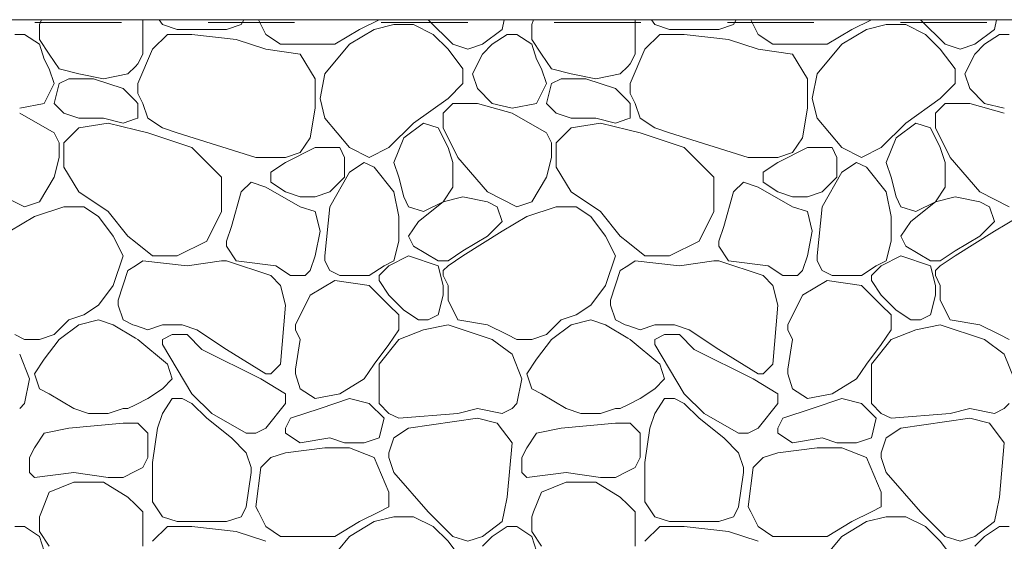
# Model space of a CAD drawing. Header units: millimetres. Extents: x -2373 to 36476, y -53000 to 10500.
# Tile 12 of 35: x 11418 to 12272, y -452 to 0. Entities that reach past the tile are written whole.
import ezdxf

# ---------------------------------------------------------------- set-up
doc = ezdxf.new("R2010")
doc.units = ezdxf.units.MM
doc.header["$MEASUREMENT"] = 0
doc.linetypes.add('_TIRET COURT 1', pattern=[150, 75, -75])
doc.layers.add('Nouveau_2D - Dessin général', color=7, linetype='Continuous')
doc.layers.add('Nouveau_Terrain - original', color=7, linetype='Continuous')

# ---------------------------------------------------------------- blocks, each defined once
blk = doc.blocks.new('*X39')
at = {"layer": 'Nouveau_Terrain - original', "color": 7, "linetype": 'Continuous', "lineweight": 13}
for p, q in [((11437.08, 0), (11435.37, -4.27)), ((11435.37, -4.27), (11435.37, -17.06)), ((11524.96, -29.86), (11524.96, 0)), ((11542.02, -4.27), (11539.18, 0)), ((11554.82, -8.53), (11542.02, -4.27)), ((11610.28, -4.27), (11597.48, -8.53)), ((11612.41, 0), (11610.28, -4.27)), ((11625.21, 0), (11631.61, -12.8)), ((11712.67, -8.53), (11729.73, 0)), ((11742.53, -4.27), (11725.47, -8.53)), ((11759.6, -4.27), (11742.53, -4.27)), ((11776.66, -12.8), (11759.6, -4.27)), ((11772.39, 0), (11793.73, -21.33)), ((11836.39, -8.53), (11838.09, 0)), ((11863.69, 0), (11861.98, -4.27)), ((11861.98, -4.27), (11861.98, -17.06)), ((11951.57, -29.86), (11951.57, 0)), ((11968.64, -4.27), (11965.79, 0)), ((11981.43, -8.53), (11968.64, -4.27)), ((12036.89, -4.27), (12024.1, -8.53)), ((12039.03, 0), (12036.89, -4.27)), ((12051.83, 0), (12058.23, -12.8)), ((12139.28, -8.53), (12156.35, 0)), ((12169.14, -4.27), (12152.08, -8.53)), ((12186.21, -4.27), (12169.14, -4.27)), ((12203.27, -12.8), (12186.21, -4.27)), ((12199.01, 0), (12220.34, -21.33)), ((12263, -8.53), (12264.71, 0)), ((11422.57, -12.8), (11414.04, -12.8)), ((11435.37, -21.33), (11422.57, -12.8)), ((11546.29, -12.8), (11533.49, -25.6)), ((11567.62, -12.8), (11546.29, -12.8)), ((11597.48, -8.53), (11554.82, -8.53)), ((11606.02, -17.06), (11567.62, -12.8)), ((11631.61, -25.6), (11606.02, -17.06)), ((11631.61, -12.8), (11644.41, -21.33)), ((11691.34, -21.33), (11712.67, -8.53)), ((11725.47, -8.53), (11704.14, -21.33)), ((11789.46, -25.6), (11776.66, -12.8)), ((11819.32, -21.33), (11836.39, -8.53)), ((11840.65, -12.8), (11827.85, -21.33)), ((11849.18, -12.8), (11840.65, -12.8)), ((11861.98, -21.33), (11849.18, -12.8)), ((11972.9, -12.8), (11960.1, -25.6)), ((11994.23, -12.8), (11972.9, -12.8)), ((12024.1, -8.53), (11981.44, -8.53)), ((12032.63, -17.06), (11994.24, -12.8)), ((12058.23, -25.6), (12032.63, -17.06)), ((12058.23, -12.8), (12071.02, -21.33)), ((12117.95, -21.33), (12139.28, -8.53)), ((12152.08, -8.53), (12130.75, -21.33)), ((12216.07, -25.6), (12203.27, -12.8)), ((12245.94, -21.33), (12263, -8.53)), ((12267.27, -12.8), (12254.47, -21.33)), ((12275.8, -12.8), (12267.27, -12.8)), ((11435.37, -17.06), (11443.9, -29.86)), ((11439.64, -34.13), (11435.37, -21.33)), ((11644.41, -21.33), (11670.01, -21.33)), ((11670.01, -21.33), (11691.34, -21.33)), ((11704.14, -21.33), (11682.81, -46.93)), ((11793.73, -21.33), (11806.52, -25.6)), ((11806.52, -25.6), (11819.32, -21.33)), ((11827.85, -21.33), (11819.32, -29.86)), ((11861.98, -17.06), (11870.52, -29.86)), ((11866.25, -34.13), (11861.98, -21.33)), ((12071.02, -21.33), (12096.62, -21.33)), ((12096.62, -21.33), (12117.95, -21.33)), ((12130.75, -21.33), (12109.42, -46.93)), ((12220.34, -21.33), (12233.14, -25.6)), ((12233.14, -25.6), (12245.94, -21.33)), ((12254.47, -21.33), (12245.94, -29.86)), ((11443.9, -29.86), (11452.43, -42.66)), ((11533.49, -25.6), (11520.69, -55.46)), ((11520.69, -38.4), (11524.96, -29.86)), ((11631.61, -25.6), (11661.48, -29.86)), ((11661.48, -29.86), (11674.27, -51.19)), ((11802.26, -42.66), (11789.46, -25.6)), ((11819.32, -29.86), (11810.79, -46.93)), ((11870.52, -29.86), (11879.05, -42.66)), ((11960.1, -25.6), (11947.31, -55.46)), ((11947.31, -38.4), (11951.57, -29.86)), ((12058.23, -25.6), (12088.09, -29.86)), ((12088.09, -29.86), (12100.89, -51.19)), ((12228.87, -42.66), (12216.07, -25.6)), ((12245.94, -29.86), (12237.4, -46.93)), ((11443.9, -42.66), (11439.64, -34.13)), ((11452.43, -42.66), (11469.5, -46.93)), ((11512.16, -46.93), (11518.56, -40.53)), ((11518.56, -40.53), (11520.69, -38.4)), ((11870.52, -42.66), (11866.25, -34.13)), ((11879.05, -42.66), (11896.11, -46.93)), ((11938.77, -46.93), (11945.17, -40.53)), ((11945.17, -40.53), (11947.31, -38.4)), ((11448.17, -55.46), (11443.9, -42.66)), ((11469.5, -46.93), (11490.83, -51.19)), ((11482.3, -51.19), (11507.89, -59.73)), ((11490.83, -51.19), (11512.16, -46.93)), ((11682.81, -46.93), (11678.54, -68.26)), ((11802.26, -55.46), (11802.26, -42.66)), ((11810.79, -46.93), (11815.06, -59.73)), ((11874.78, -55.46), (11870.52, -42.66)), ((11896.11, -46.93), (11917.44, -51.19)), ((11908.91, -51.19), (11934.51, -59.73)), ((11917.44, -51.19), (11938.77, -46.93)), ((12109.42, -46.93), (12105.15, -68.26)), ((12228.87, -55.46), (12228.87, -42.66)), ((12237.4, -46.93), (12241.67, -59.73)), ((11439.64, -72.52), (11448.17, -55.46)), ((11448.17, -72.52), (11452.43, -55.46)), ((11452.43, -55.46), (11460.97, -51.19)), ((11460.97, -51.19), (11482.3, -51.19)), ((11520.69, -55.46), (11520.69, -63.99)), ((11674.27, -51.19), (11674.27, -76.79)), ((11789.46, -68.26), (11802.26, -55.46)), ((11866.25, -72.52), (11874.78, -55.46)), ((11874.78, -72.52), (11879.05, -55.46)), ((11879.05, -55.46), (11887.58, -51.19)), ((11887.58, -51.19), (11908.91, -51.19)), ((11947.31, -55.46), (11947.31, -63.99)), ((12100.89, -51.19), (12100.89, -76.79)), ((12216.07, -68.26), (12228.87, -55.46)), ((11507.89, -59.73), (11518.56, -70.39)), ((11520.69, -63.99), (11524.96, -72.52)), ((11759.6, -89.59), (11789.46, -68.26)), ((11815.06, -59.73), (11827.85, -72.52)), ((11934.51, -59.73), (11945.17, -70.39)), ((11947.31, -63.99), (11951.57, -72.52)), ((12186.21, -89.59), (12216.07, -68.26)), ((12241.67, -59.73), (12254.47, -72.52)), ((11418.31, -76.79), (11439.64, -72.52)), ((11456.7, -81.06), (11448.17, -72.52)), ((11518.56, -70.39), (11520.69, -72.52)), ((11520.69, -72.52), (11520.69, -85.32)), ((11524.96, -72.52), (11529.22, -85.32)), ((11678.54, -68.26), (11682.81, -85.32)), ((11785.19, -81.06), (11793.73, -72.52)), ((11793.73, -72.52), (11802.26, -72.52)), ((11802.26, -72.52), (11815.06, -72.52)), ((11844.92, -81.06), (11815.06, -72.52)), ((11827.85, -72.52), (11844.92, -76.79)), ((11844.92, -76.79), (11866.25, -72.52)), ((11883.31, -81.06), (11874.78, -72.52)), ((11945.17, -70.39), (11947.31, -72.52)), ((11947.31, -72.52), (11947.31, -85.32)), ((11951.57, -72.52), (11955.84, -85.32)), ((12105.15, -68.26), (12109.42, -85.32)), ((12211.81, -81.06), (12220.34, -72.52)), ((12220.34, -72.52), (12228.87, -72.52)), ((12228.87, -72.52), (12241.67, -72.52)), ((12271.53, -81.06), (12241.67, -72.52)), ((12254.47, -72.52), (12271.53, -76.79)), ((11448.17, -98.12), (11418.31, -81.06)), ((11469.5, -85.32), (11456.7, -81.06)), ((11507.89, -89.59), (11490.83, -85.32)), ((11674.27, -76.79), (11670.01, -102.39)), ((11785.19, -93.85), (11785.19, -81.06)), ((11874.78, -98.12), (11844.92, -81.06)), ((11896.11, -85.32), (11883.31, -81.06)), ((11934.51, -89.59), (11917.44, -85.32)), ((12100.89, -76.79), (12096.62, -102.39)), ((12211.81, -93.85), (12211.81, -81.06)), ((11490.83, -85.32), (11469.5, -85.32)), ((11495.1, -89.59), (11469.5, -93.85)), ((11518.56, -95.45), (11495.1, -89.59)), ((11518.56, -86.03), (11507.89, -89.59)), ((11520.69, -85.32), (11518.56, -86.03)), ((11529.23, -85.32), (11542.02, -93.85)), ((11542.02, -93.85), (11554.82, -98.12)), ((11682.81, -85.32), (11704.14, -110.92)), ((11738.27, -110.92), (11759.6, -89.59)), ((11768.13, -89.59), (11751.06, -102.39)), ((11780.93, -93.85), (11768.13, -89.59)), ((11917.44, -85.32), (11896.11, -85.32)), ((11921.71, -89.59), (11896.11, -93.85)), ((11945.17, -95.45), (11921.71, -89.59)), ((11945.17, -86.03), (11934.51, -89.59)), ((11947.31, -85.32), (11945.17, -86.03)), ((11955.84, -85.32), (11968.64, -93.85)), ((11968.64, -93.85), (11981.43, -98.12)), ((12109.42, -85.32), (12130.75, -110.92)), ((12164.88, -110.92), (12186.21, -89.59)), ((12194.74, -89.59), (12177.68, -102.39)), ((12207.54, -93.85), (12194.74, -89.59)), ((11452.43, -106.65), (11448.17, -98.12)), ((11469.5, -93.85), (11456.7, -106.65)), ((11529.22, -98.12), (11518.56, -95.45)), ((11567.62, -110.92), (11529.22, -98.12)), ((11554.82, -98.12), (11623.08, -119.45)), ((11789.46, -110.92), (11780.93, -93.85)), ((11785.19, -93.85), (11797.99, -119.45)), ((11879.05, -106.65), (11874.78, -98.12)), ((11896.11, -93.85), (11883.31, -106.65)), ((11955.84, -98.12), (11945.17, -95.45)), ((11994.23, -110.92), (11955.84, -98.12)), ((11981.43, -98.12), (12049.69, -119.45)), ((12216.07, -110.92), (12207.54, -93.85)), ((12211.81, -93.85), (12224.6, -119.45)), ((11452.43, -119.45), (11452.43, -106.65)), ((11456.7, -106.65), (11456.7, -119.45)), ((11670.01, -102.39), (11661.48, -115.19)), ((11751.06, -102.39), (11742.53, -123.72)), ((11879.05, -119.45), (11879.05, -106.65)), ((11883.31, -106.65), (11883.31, -119.45)), ((12096.62, -102.39), (12088.09, -115.19)), ((12177.68, -102.39), (12169.14, -123.72)), ((11580.42, -123.72), (11567.62, -110.92)), ((11674.27, -110.92), (11648.68, -123.72)), ((11661.48, -115.19), (11648.68, -119.45)), ((11695.6, -110.92), (11674.27, -110.92)), ((11699.87, -119.45), (11695.6, -110.92)), ((11704.14, -110.92), (11721.2, -119.45)), ((11721.2, -119.45), (11738.27, -110.92)), ((11793.73, -123.72), (11789.46, -110.92)), ((11797.99, -119.45), (11823.59, -149.31)), ((12007.03, -123.72), (11994.23, -110.92)), ((12100.89, -110.92), (12075.29, -123.72)), ((12088.09, -115.19), (12075.29, -119.45)), ((12122.22, -110.92), (12100.89, -110.92)), ((12126.48, -119.45), (12122.22, -110.92)), ((12130.75, -110.92), (12147.81, -119.45)), ((12147.81, -119.45), (12164.88, -110.92)), ((12220.34, -123.72), (12216.07, -110.92)), ((12224.6, -119.45), (12250.2, -149.31)), ((11448.17, -136.52), (11452.43, -119.45)), ((11456.7, -119.45), (11456.7, -127.98)), ((11593.22, -136.52), (11580.42, -123.72)), ((11623.08, -119.45), (11648.68, -119.45)), ((11648.68, -123.72), (11635.88, -132.25)), ((11699.87, -136.52), (11699.87, -119.45)), ((11704.14, -132.25), (11716.93, -123.72)), ((11716.93, -123.72), (11725.47, -127.98)), ((11725.47, -127.98), (11742.53, -149.31)), ((11742.53, -123.72), (11746.8, -136.52)), ((11793.73, -145.05), (11793.73, -123.72)), ((11874.78, -136.52), (11879.05, -119.45)), ((11883.31, -119.45), (11883.31, -127.98)), ((12019.83, -136.52), (12007.03, -123.72)), ((12049.69, -119.45), (12075.29, -119.45)), ((12075.29, -123.72), (12062.49, -132.25)), ((12126.48, -136.52), (12126.48, -119.45)), ((12130.75, -132.25), (12143.55, -123.72)), ((12143.55, -123.72), (12152.08, -127.98)), ((12152.08, -127.98), (12169.14, -149.31)), ((12169.14, -123.72), (12173.41, -136.52)), ((12220.34, -145.05), (12220.34, -123.72)), ((11456.7, -127.98), (11469.5, -149.31)), ((11635.88, -132.25), (11635.88, -136.52)), ((11687.07, -162.11), (11704.14, -132.25)), ((11883.31, -127.98), (11896.11, -149.31)), ((12062.49, -132.25), (12062.49, -136.52)), ((12113.69, -162.11), (12130.75, -132.25)), ((11435.37, -157.85), (11448.17, -136.52)), ((11448.17, -136.52), (11435.37, -157.85)), ((11593.22, -166.38), (11593.22, -136.52)), ((11618.81, -140.78), (11610.28, -149.31)), ((11631.61, -145.05), (11618.81, -140.78)), ((11635.88, -136.52), (11635.88, -140.78)), ((11635.88, -140.78), (11648.68, -149.31)), ((11687.07, -149.31), (11699.87, -136.52)), ((11746.8, -136.52), (11751.06, -153.58)), ((11861.98, -157.85), (11874.78, -136.52)), ((11874.78, -136.52), (11861.98, -157.85)), ((12019.83, -166.38), (12019.83, -136.52)), ((12045.43, -140.78), (12036.89, -149.31)), ((12058.23, -145.05), (12045.43, -140.78)), ((12062.49, -136.52), (12062.49, -140.78)), ((12062.49, -140.78), (12075.29, -149.31)), ((12113.69, -149.31), (12126.48, -136.52)), ((12173.41, -136.52), (12177.68, -153.58)), ((11422.57, -162.11), (11396.97, -149.31)), ((11469.5, -149.31), (11495.1, -166.38)), ((11610.28, -149.31), (11601.75, -179.18)), ((11661.48, -162.11), (11631.61, -145.05)), ((11648.68, -149.31), (11661.47, -153.58)), ((11674.27, -153.58), (11687.07, -149.31)), ((11742.53, -149.31), (11746.8, -170.65)), ((11785.19, -157.85), (11793.73, -145.05)), ((11849.18, -162.11), (11823.59, -149.31)), ((11896.11, -149.31), (11921.71, -166.38)), ((12036.89, -149.31), (12028.36, -179.18)), ((12088.09, -162.11), (12058.23, -145.05)), ((12075.29, -149.31), (12088.09, -153.58)), ((12100.89, -153.58), (12113.69, -149.31)), ((12169.14, -149.31), (12173.41, -170.65)), ((12211.81, -157.85), (12220.34, -145.05)), ((12275.8, -162.11), (12250.2, -149.31)), ((11435.37, -157.85), (11422.57, -162.11)), ((11674.27, -166.38), (11661.47, -162.11)), ((11661.48, -153.58), (11674.27, -153.58)), ((11751.06, -153.58), (11755.33, -162.11)), ((11755.33, -162.11), (11768.13, -166.38)), ((11785.19, -157.85), (11763.86, -174.91)), ((11768.13, -166.38), (11785.19, -157.85)), ((11802.26, -153.58), (11785.19, -157.85)), ((11823.59, -157.85), (11802.26, -153.58)), ((11832.12, -162.11), (11823.59, -157.85)), ((11861.98, -157.85), (11849.18, -162.11)), ((12088.09, -153.58), (12100.89, -153.58)), ((12100.89, -166.38), (12088.09, -162.11)), ((12177.68, -153.58), (12181.94, -162.11)), ((12181.94, -162.11), (12194.74, -166.38)), ((12211.81, -157.85), (12190.48, -174.91)), ((12194.74, -166.38), (12211.81, -157.85)), ((12228.87, -153.58), (12211.81, -157.85)), ((12250.2, -157.85), (12228.87, -153.58)), ((12258.73, -162.11), (12250.2, -157.85)), ((11456.7, -162.11), (11431.1, -170.65)), ((11473.77, -162.11), (11456.7, -162.11)), ((11486.56, -170.65), (11473.77, -162.11)), ((11495.1, -166.38), (11512.16, -187.71)), ((11580.42, -191.98), (11593.22, -166.38)), ((11678.54, -183.44), (11674.27, -166.38)), ((11682.81, -204.78), (11687.07, -162.11)), ((11836.39, -174.91), (11832.12, -162.11)), ((11883.31, -162.11), (11857.72, -170.65)), ((11900.38, -162.11), (11883.31, -162.11)), ((11913.18, -170.65), (11900.38, -162.11)), ((11921.71, -166.38), (11938.77, -187.71)), ((12007.03, -191.98), (12019.83, -166.38)), ((12105.15, -183.44), (12100.89, -166.38)), ((12109.42, -204.78), (12113.69, -162.11)), ((12263, -174.91), (12258.73, -162.11)), ((11431.1, -170.65), (11409.77, -183.44)), ((11499.36, -187.71), (11486.56, -170.65)), ((11746.8, -170.65), (11746.8, -183.44)), ((11763.86, -174.91), (11755.33, -187.71)), ((11823.59, -187.71), (11836.39, -174.91)), ((11857.72, -170.65), (11836.39, -183.44)), ((11925.98, -187.71), (11913.18, -170.65)), ((12173.41, -170.65), (12173.41, -183.44)), ((12190.48, -174.91), (12181.94, -187.71)), ((12250.2, -187.71), (12263, -174.91)), ((12284.33, -170.65), (12263, -183.44)), ((11601.75, -179.18), (11597.48, -191.98)), ((11674.27, -204.77), (11678.54, -183.44)), ((11746.8, -183.44), (11746.8, -191.98)), ((11836.38, -183.44), (11802.26, -204.78)), ((12028.36, -179.18), (12024.1, -191.98)), ((12100.89, -204.77), (12105.15, -183.44)), ((12173.41, -183.44), (12173.41, -191.98)), ((12263, -183.44), (12228.87, -204.78)), ((11507.89, -204.77), (11499.36, -187.71)), ((11512.16, -187.71), (11518.56, -192.83)), ((11518.56, -192.83), (11533.49, -204.77)), ((11554.82, -204.77), (11580.42, -191.98)), ((11597.48, -191.98), (11597.48, -196.24)), ((11746.8, -191.98), (11742.53, -209.04)), ((11755.33, -187.71), (11759.6, -196.24)), ((11759.6, -196.24), (11780.93, -209.04)), ((11802.26, -200.51), (11823.59, -187.71)), ((11934.51, -204.77), (11925.98, -187.71)), ((11938.77, -187.71), (11945.17, -192.83)), ((11945.17, -192.83), (11960.1, -204.77)), ((11981.44, -204.77), (12007.03, -191.98)), ((12024.1, -191.98), (12024.1, -196.24)), ((12173.41, -191.98), (12169.14, -209.04)), ((12181.94, -187.71), (12186.21, -196.24)), ((12186.21, -196.24), (12207.54, -209.04)), ((12228.87, -200.51), (12250.2, -187.71)), ((11597.48, -196.24), (11606.02, -209.04)), ((11780.93, -213.31), (11755.33, -204.77)), ((11789.46, -209.04), (11802.26, -200.51)), ((12024.1, -196.24), (12032.63, -209.04)), ((12207.54, -213.31), (12181.94, -204.77)), ((12216.07, -209.04), (12228.87, -200.51)), ((11499.36, -230.37), (11507.89, -204.77)), ((11518.56, -213.31), (11524.96, -209.04)), ((11524.96, -209.04), (11563.36, -213.31)), ((11533.49, -204.77), (11554.82, -204.77)), ((11563.35, -213.31), (11593.22, -209.04)), ((11593.22, -209.04), (11597.48, -209.04)), ((11597.48, -209.04), (11635.88, -221.84)), ((11606.02, -209.04), (11640.15, -213.31)), ((11670.01, -217.57), (11674.27, -204.77)), ((11682.81, -209.04), (11682.81, -204.77)), ((11687.07, -217.57), (11682.81, -209.04)), ((11742.53, -209.04), (11734, -213.31)), ((11755.33, -204.77), (11738.27, -213.31)), ((11780.93, -209.04), (11789.46, -209.04)), ((11802.26, -204.77), (11789.46, -213.31)), ((11925.98, -230.37), (11934.51, -204.77)), ((11945.17, -213.31), (11951.57, -209.04)), ((11951.57, -209.04), (11989.97, -213.31)), ((11960.1, -204.77), (11981.44, -204.77)), ((11989.97, -213.31), (12019.83, -209.04)), ((12019.83, -209.04), (12024.1, -209.04)), ((12024.1, -209.04), (12062.49, -221.84)), ((12032.63, -209.04), (12066.76, -213.31)), ((12096.62, -217.57), (12100.89, -204.77)), ((12109.42, -209.04), (12109.42, -204.77)), ((12113.69, -217.57), (12109.42, -209.04)), ((12169.14, -209.04), (12160.61, -213.31)), ((12181.94, -204.77), (12164.88, -213.31)), ((12207.54, -209.04), (12216.07, -209.04)), ((12228.87, -204.77), (12216.07, -213.31)), ((11503.63, -243.17), (11512.16, -217.57)), ((11512.16, -217.57), (11518.56, -213.31)), ((11640.14, -213.31), (11652.94, -221.84)), ((11665.74, -221.84), (11670.01, -217.57)), ((11695.6, -221.84), (11687.07, -217.57)), ((11734, -213.31), (11721.2, -221.84)), ((11738.27, -213.31), (11729.73, -221.84)), ((11785.19, -230.37), (11780.93, -213.31)), ((11785.19, -217.57), (11789.46, -213.31)), ((11785.19, -221.84), (11785.19, -217.57)), ((11930.24, -243.17), (11938.77, -217.57)), ((11938.77, -217.57), (11945.17, -213.31)), ((12066.76, -213.31), (12079.56, -221.84)), ((12092.35, -221.84), (12096.62, -217.57)), ((12122.22, -221.84), (12113.69, -217.57)), ((12160.61, -213.31), (12147.81, -221.84)), ((12164.88, -213.31), (12156.35, -221.84)), ((12211.81, -230.37), (12207.54, -213.31)), ((12211.81, -217.57), (12216.07, -213.31)), ((12211.81, -221.84), (12211.81, -217.57)), ((11635.88, -221.84), (11644.41, -230.37)), ((11652.94, -221.84), (11665.74, -221.84)), ((11691.34, -226.11), (11670.01, -238.9)), ((11721.2, -230.37), (11691.34, -226.11)), ((11708.4, -221.84), (11695.6, -221.84)), ((11712.67, -221.84), (11708.4, -221.84)), ((11721.2, -221.84), (11712.67, -221.84)), ((11729.73, -221.84), (11729.73, -226.11)), ((11729.73, -226.11), (11738.27, -238.9)), ((11785.19, -221.84), (11789.46, -230.37)), ((12062.49, -221.84), (12071.02, -230.37)), ((12079.56, -221.84), (12092.35, -221.84)), ((12117.95, -226.11), (12096.62, -238.9)), ((12147.82, -230.37), (12117.95, -226.11)), ((12135.02, -221.84), (12122.22, -221.84)), ((12139.28, -221.84), (12135.02, -221.84)), ((12147.81, -221.84), (12139.28, -221.84)), ((12156.35, -221.84), (12156.35, -226.11)), ((12156.35, -226.11), (12164.88, -238.9)), ((12211.81, -221.84), (12216.07, -230.37)), ((11486.56, -247.44), (11499.36, -230.37)), ((11644.41, -230.37), (11648.68, -247.44)), ((11738.27, -247.44), (11721.2, -230.37)), ((11785.19, -230.37), (11785.19, -238.9)), ((11789.46, -230.37), (11789.46, -238.9)), ((11913.18, -247.44), (11925.98, -230.37)), ((12071.02, -230.37), (12075.29, -247.44)), ((12164.88, -247.44), (12147.81, -230.37)), ((12211.81, -230.37), (12211.81, -238.9)), ((12216.07, -230.37), (12216.07, -238.9)), ((11503.63, -247.44), (11503.63, -243.17)), ((11670.01, -238.9), (11657.21, -264.5)), ((11738.27, -238.9), (11751.06, -251.7)), ((11785.19, -238.9), (11780.93, -255.97)), ((11789.46, -238.9), (11789.46, -243.17)), ((11789.46, -243.17), (11797.99, -260.23)), ((11930.24, -247.44), (11930.24, -243.17)), ((12096.62, -238.9), (12083.82, -264.5)), ((12164.88, -238.9), (12177.68, -251.7)), ((12211.81, -238.9), (12207.54, -255.97)), ((12216.07, -238.9), (12216.07, -243.17)), ((12216.07, -243.17), (12224.6, -260.23)), ((11473.77, -255.97), (11486.56, -247.44)), ((11507.89, -260.23), (11503.63, -247.44)), ((11648.68, -247.44), (11644.41, -298.63)), ((11746.8, -255.97), (11738.27, -247.44)), ((11763.86, -260.23), (11751.06, -251.7)), ((11900.38, -255.97), (11913.18, -247.44)), ((11934.51, -260.23), (11930.24, -247.44)), ((12075.29, -247.44), (12071.02, -298.63)), ((12173.41, -255.97), (12164.88, -247.44)), ((12190.48, -260.23), (12177.68, -251.7)), ((11448.17, -273.03), (11460.97, -260.23)), ((11460.97, -260.23), (11473.77, -255.97)), ((11486.56, -260.23), (11469.5, -264.5)), ((11499.36, -264.5), (11486.56, -260.23)), ((11518.56, -276.02), (11499.36, -264.5)), ((11516.43, -264.5), (11507.89, -260.23)), ((11518.56, -265.21), (11516.43, -264.5)), ((11559.09, -264.5), (11571.89, -268.77)), ((11746.8, -268.77), (11746.8, -255.97)), ((11772.39, -260.23), (11763.86, -260.23)), ((11780.93, -255.97), (11772.39, -260.23)), ((11797.99, -260.23), (11823.59, -264.5)), ((11874.78, -273.03), (11887.58, -260.23)), ((11887.58, -260.23), (11900.38, -255.97)), ((11913.18, -260.23), (11896.11, -264.5)), ((11925.98, -264.5), (11913.18, -260.23)), ((11945.17, -276.02), (11925.98, -264.5)), ((11943.04, -264.5), (11934.51, -260.23)), ((11945.17, -265.21), (11943.04, -264.5)), ((11985.7, -264.5), (11998.5, -268.77)), ((12173.41, -268.77), (12173.41, -255.97)), ((12199.01, -260.23), (12190.48, -260.23)), ((12207.54, -255.97), (12199.01, -260.23)), ((12224.6, -260.23), (12250.2, -264.5)), ((11469.5, -264.5), (11452.43, -277.3)), ((11529.22, -268.77), (11518.56, -265.21)), ((11529.22, -268.77), (11542.02, -264.5)), ((11542.02, -264.5), (11559.09, -264.5)), ((11571.89, -268.77), (11597.48, -285.83)), ((11657.21, -264.5), (11657.21, -268.77)), ((11657.21, -268.77), (11661.48, -277.3)), ((11738.27, -281.56), (11746.8, -268.77)), ((11768.13, -268.77), (11746.8, -277.3)), ((11789.46, -264.5), (11768.13, -268.77)), ((11827.85, -277.3), (11789.46, -264.5)), ((11823.59, -264.5), (11840.65, -273.03)), ((11896.11, -264.5), (11879.05, -277.3)), ((11955.84, -268.77), (11945.17, -265.21)), ((11955.84, -268.77), (11968.64, -264.5)), ((11968.64, -264.5), (11985.7, -264.5)), ((11998.5, -268.77), (12024.1, -285.83)), ((12083.82, -264.5), (12083.82, -268.77)), ((12083.82, -268.77), (12088.09, -277.3)), ((12164.88, -281.56), (12173.41, -268.77)), ((12194.74, -268.77), (12173.41, -277.3)), ((12216.07, -264.5), (12194.74, -268.77)), ((12254.47, -277.3), (12216.07, -264.5)), ((12250.2, -264.5), (12267.27, -273.03)), ((11414.04, -273.03), (11422.57, -277.3)), ((11422.57, -277.3), (11435.37, -277.3)), ((11435.37, -277.3), (11448.17, -273.03)), ((11452.43, -277.3), (11439.64, -294.36)), ((11520.69, -277.3), (11518.56, -276.02)), ((11546.29, -298.63), (11520.69, -277.3)), ((11550.56, -273.03), (11542.02, -277.3)), ((11542.02, -277.3), (11542.02, -281.56)), ((11563.35, -273.03), (11550.56, -273.03)), ((11576.15, -285.83), (11563.35, -273.03)), ((11661.47, -277.3), (11657.21, -302.9)), ((11746.8, -277.3), (11729.73, -298.63)), ((11844.92, -290.1), (11827.85, -277.3)), ((11840.65, -273.03), (11849.18, -277.3)), ((11849.18, -277.3), (11861.98, -277.3)), ((11861.98, -277.3), (11874.78, -273.03)), ((11879.05, -277.3), (11866.25, -294.36)), ((11947.31, -277.3), (11945.17, -276.02)), ((11972.9, -298.63), (11947.31, -277.3)), ((11977.17, -273.03), (11968.64, -277.3)), ((11968.64, -277.3), (11968.64, -281.56)), ((11989.97, -273.03), (11977.17, -273.03)), ((12002.77, -285.83), (11989.97, -273.03)), ((12088.09, -277.3), (12083.82, -302.9)), ((12173.41, -277.3), (12156.35, -298.63)), ((12271.53, -290.1), (12254.47, -277.3)), ((12267.27, -273.03), (12275.8, -277.3)), ((11542.02, -281.56), (11554.82, -302.9)), ((11627.35, -311.43), (11576.15, -285.83)), ((11597.48, -285.83), (11631.61, -307.16)), ((11725.47, -298.63), (11738.27, -281.56)), ((11968.64, -281.56), (11981.44, -302.9)), ((12053.96, -311.43), (12002.77, -285.83)), ((12024.1, -285.83), (12058.23, -307.16)), ((12152.08, -298.63), (12164.88, -281.56)), ((11426.84, -311.43), (11418.31, -290.1)), ((11439.64, -294.36), (11431.1, -307.16)), ((11853.45, -311.43), (11844.92, -290.1)), ((11866.25, -294.36), (11857.72, -307.16)), ((12280.06, -311.43), (12271.53, -290.1)), ((11550.56, -311.43), (11546.29, -298.63)), ((11554.82, -302.9), (11567.62, -324.23)), ((11644.41, -298.63), (11635.88, -307.16)), ((11657.21, -302.9), (11657.21, -307.16)), ((11716.93, -311.43), (11725.47, -298.63)), ((11729.73, -298.63), (11729.73, -311.43)), ((11977.17, -311.43), (11972.9, -298.63)), ((11981.44, -302.9), (11994.23, -324.23)), ((12071.02, -298.63), (12062.49, -307.16)), ((12083.82, -302.9), (12083.82, -307.16)), ((12143.55, -311.43), (12152.08, -298.63)), ((12156.35, -298.63), (12156.35, -311.43)), ((11422.57, -332.76), (11426.84, -311.43)), ((11431.1, -307.16), (11435.37, -319.96)), ((11542.02, -319.96), (11550.56, -311.43)), ((11648.68, -324.23), (11627.35, -311.43)), ((11635.88, -307.16), (11631.61, -307.16)), ((11657.21, -307.16), (11661.48, -319.96)), ((11695.6, -324.23), (11716.93, -311.43)), ((11729.73, -311.43), (11729.73, -332.76)), ((11849.18, -332.76), (11853.45, -311.43)), ((11857.72, -307.16), (11861.98, -319.96)), ((11968.64, -319.96), (11977.17, -311.43)), ((12075.29, -324.23), (12053.96, -311.43)), ((12062.49, -307.16), (12058.23, -307.16)), ((12083.82, -307.16), (12088.09, -319.96)), ((12122.22, -324.23), (12143.55, -311.43)), ((12156.35, -311.43), (12156.35, -332.76)), ((11435.37, -319.96), (11443.9, -324.23)), ((11443.9, -324.23), (11465.23, -337.02)), ((11529.22, -328.49), (11542.02, -319.96)), ((11661.48, -319.96), (11674.27, -328.49)), ((11861.98, -319.96), (11870.52, -324.23)), ((11870.52, -324.23), (11891.85, -337.02)), ((11955.84, -328.49), (11968.64, -319.96)), ((12088.09, -319.96), (12100.89, -328.49)), ((11518.56, -333.82), (11529.22, -328.49)), ((11542.02, -341.29), (11550.56, -328.49)), ((11550.56, -328.49), (11559.09, -328.49)), ((11559.09, -328.49), (11567.62, -332.76)), ((11567.62, -324.23), (11584.68, -341.29)), ((11648.68, -332.76), (11648.68, -324.23)), ((11674.27, -328.49), (11695.6, -324.23)), ((11704.14, -328.49), (11678.54, -337.02)), ((11721.2, -332.76), (11704.14, -328.49)), ((11945.17, -333.82), (11955.84, -328.49)), ((11968.64, -341.29), (11977.17, -328.49)), ((11977.17, -328.49), (11985.7, -328.49)), ((11985.7, -328.49), (11994.23, -332.76)), ((11994.23, -324.23), (12011.3, -341.29)), ((12075.29, -332.76), (12075.29, -324.23)), ((12100.89, -328.49), (12122.22, -324.23)), ((12130.75, -328.49), (12105.15, -337.02)), ((12147.81, -332.76), (12130.75, -328.49)), ((11418.31, -337.02), (11422.57, -332.76)), ((11465.23, -337.02), (11478.03, -341.29)), ((11495.1, -341.29), (11507.89, -337.02)), ((11507.89, -337.02), (11512.16, -337.02)), ((11512.16, -337.02), (11518.56, -333.82)), ((11567.62, -332.76), (11580.42, -345.56)), ((11631.61, -354.09), (11648.68, -332.76)), ((11678.54, -337.02), (11652.94, -345.56)), ((11734, -345.56), (11721.2, -332.76)), ((11729.73, -332.76), (11738.27, -341.29)), ((11797.99, -341.29), (11815.06, -337.02)), ((11815.06, -337.02), (11836.39, -341.29)), ((11836.39, -341.29), (11844.92, -337.02)), ((11844.92, -337.02), (11849.18, -332.76)), ((11891.85, -337.02), (11904.64, -341.29)), ((11921.71, -341.29), (11934.51, -337.02)), ((11934.51, -337.02), (11938.77, -337.02)), ((11938.77, -337.02), (11945.17, -333.82)), ((11994.23, -332.76), (12007.03, -345.56)), ((12058.23, -354.09), (12075.29, -332.76)), ((12105.15, -337.02), (12079.56, -345.56)), ((12160.61, -345.56), (12147.81, -332.76)), ((12156.35, -332.76), (12164.88, -341.29)), ((12224.6, -341.29), (12241.67, -337.02)), ((12241.67, -337.02), (12263, -341.29)), ((12263, -341.29), (12271.53, -337.02)), ((12271.53, -337.02), (12275.8, -332.76)), ((11478.03, -341.29), (11495.1, -341.29)), ((11537.76, -354.09), (11542.02, -341.29)), ((11580.42, -345.56), (11601.75, -362.62)), ((11584.69, -341.29), (11614.55, -358.36)), ((11652.94, -345.56), (11648.68, -354.09)), ((11729.73, -362.62), (11734, -345.56)), ((11738.27, -341.29), (11746.8, -345.56)), ((11746.8, -345.56), (11797.99, -341.29)), ((11815.06, -345.56), (11755.33, -354.09)), ((11832.12, -349.82), (11815.06, -345.56)), ((11904.64, -341.29), (11921.71, -341.29)), ((11964.37, -354.09), (11968.64, -341.29)), ((12007.03, -345.56), (12028.36, -362.62)), ((12011.3, -341.29), (12041.16, -358.36)), ((12079.56, -345.56), (12075.29, -354.09)), ((12156.35, -362.62), (12160.61, -345.56)), ((12164.88, -341.29), (12173.41, -345.56)), ((12173.41, -345.56), (12224.6, -341.29)), ((12241.67, -345.56), (12181.94, -354.09)), ((12258.73, -349.82), (12241.67, -345.56)), ((11460.97, -354.09), (11439.64, -358.36)), ((11507.89, -349.82), (11460.97, -354.09)), ((11518.56, -349.82), (11507.89, -349.82)), ((11520.69, -349.82), (11518.56, -349.82)), ((11529.22, -358.36), (11520.69, -349.82)), ((11533.49, -383.95), (11537.76, -354.09)), ((11623.08, -358.36), (11631.61, -354.09)), ((11648.68, -354.09), (11648.68, -358.36)), ((11755.33, -354.09), (11742.53, -362.62)), ((11844.92, -366.89), (11832.12, -349.82)), ((11887.58, -354.09), (11866.25, -358.36)), ((11934.51, -349.82), (11887.58, -354.09)), ((11945.17, -349.82), (11934.51, -349.82)), ((11947.31, -349.82), (11945.17, -349.82)), ((11955.84, -358.36), (11947.31, -349.82)), ((11960.1, -383.95), (11964.37, -354.09)), ((12049.69, -358.36), (12058.23, -354.09)), ((12075.29, -354.09), (12075.29, -358.36)), ((12181.94, -354.09), (12169.14, -362.62)), ((12271.53, -366.89), (12258.73, -349.82)), ((11439.64, -358.36), (11431.1, -371.15)), ((11529.22, -358.36), (11529.22, -379.69)), ((11601.75, -362.62), (11614.55, -375.42)), ((11614.55, -358.36), (11623.08, -358.36)), ((11648.68, -358.36), (11661.48, -366.89)), ((11661.48, -366.89), (11687.07, -362.62)), ((11687.07, -362.62), (11699.87, -366.89)), ((11716.93, -366.89), (11729.73, -362.62)), ((11742.53, -362.62), (11738.27, -375.42)), ((11840.65, -413.81), (11844.92, -366.89)), ((11866.25, -358.36), (11857.72, -371.15)), ((11955.84, -358.36), (11955.84, -379.69)), ((12028.36, -362.62), (12041.16, -375.42)), ((12041.16, -358.36), (12049.69, -358.36)), ((12075.29, -358.36), (12088.09, -366.89)), ((12088.09, -366.89), (12113.69, -362.62)), ((12113.69, -362.62), (12126.48, -366.89)), ((12143.55, -366.89), (12156.35, -362.62)), ((12169.14, -362.62), (12164.88, -375.42)), ((12267.27, -413.81), (12271.53, -366.89)), ((11431.1, -371.15), (11426.84, -379.69)), ((11682.81, -371.15), (11648.68, -375.42)), ((11704.14, -371.15), (11682.81, -371.15)), ((11699.87, -366.89), (11716.93, -366.89)), ((11725.47, -379.69), (11704.14, -371.15)), ((11857.72, -371.15), (11853.45, -379.69)), ((12109.42, -371.15), (12075.29, -375.42)), ((12130.75, -371.15), (12109.42, -371.15)), ((12126.48, -366.89), (12143.55, -366.89)), ((12152.08, -379.69), (12130.75, -371.15)), ((11426.84, -379.69), (11426.84, -392.48)), ((11529.22, -379.69), (11524.96, -388.22)), ((11614.55, -375.42), (11618.81, -388.22)), ((11635.88, -379.69), (11627.35, -388.22)), ((11648.68, -375.42), (11635.88, -379.69)), ((11738.27, -409.55), (11725.47, -379.69)), ((11738.27, -375.42), (11738.27, -379.69)), ((11738.27, -379.69), (11742.53, -392.48)), ((11853.45, -379.69), (11853.45, -392.48)), ((11955.84, -379.69), (11951.57, -388.22)), ((12041.16, -375.42), (12045.43, -388.22)), ((12062.49, -379.69), (12053.96, -388.22)), ((12075.29, -375.42), (12062.49, -379.69)), ((12164.88, -409.55), (12152.08, -379.69)), ((12164.88, -375.42), (12164.88, -379.69)), ((12164.88, -379.69), (12169.14, -392.48)), ((11518.56, -391.42), (11507.89, -396.75)), ((11524.96, -388.22), (11518.56, -391.42)), ((11533.49, -401.02), (11533.49, -383.95)), ((11618.81, -392.48), (11614.55, -422.35)), ((11618.81, -388.22), (11618.81, -392.48)), ((11627.35, -388.22), (11623.08, -422.35)), ((11742.53, -392.48), (11772.39, -426.61)), ((11945.17, -391.42), (11934.51, -396.75)), ((11951.57, -388.22), (11945.17, -391.42)), ((11960.1, -401.02), (11960.1, -383.95)), ((12045.43, -392.48), (12041.16, -422.35)), ((12045.43, -388.22), (12045.43, -392.48)), ((12053.96, -388.22), (12049.69, -422.35)), ((12169.14, -392.48), (12199.01, -426.61)), ((11426.84, -392.48), (11431.1, -396.75)), ((11431.1, -396.75), (11465.23, -392.48)), ((11465.23, -392.48), (11495.1, -396.75)), ((11512.16, -413.81), (11490.83, -401.02)), ((11495.1, -396.75), (11507.89, -396.75)), ((11853.45, -392.48), (11857.72, -396.75)), ((11857.72, -396.75), (11891.85, -392.48)), ((11891.85, -392.48), (11921.71, -396.75)), ((11938.77, -413.81), (11917.44, -401.02)), ((11921.71, -396.75), (11934.51, -396.75)), ((11465.23, -401.02), (11443.9, -409.55)), ((11490.83, -401.02), (11465.23, -401.02)), ((11533.49, -418.08), (11533.49, -401.02)), ((11891.85, -401.02), (11870.52, -409.55)), ((11917.44, -401.02), (11891.85, -401.02)), ((11960.1, -418.08), (11960.1, -401.02)), ((11443.9, -409.55), (11437.08, -426.61)), ((11518.56, -420.21), (11512.16, -413.81)), ((11738.27, -422.35), (11738.27, -409.55)), ((11838.09, -426.61), (11840.65, -413.81)), ((11870.52, -409.55), (11863.69, -426.61)), ((11945.17, -420.21), (11938.77, -413.81)), ((12164.88, -422.35), (12164.88, -409.55)), ((12264.71, -426.61), (12267.27, -413.81)), ((11524.96, -426.61), (11518.56, -420.21)), ((11539.18, -426.61), (11533.49, -418.08)), ((11614.55, -422.35), (11612.41, -426.61)), ((11623.08, -422.35), (11625.21, -426.61)), ((11729.73, -426.61), (11738.27, -422.35)), ((11951.57, -426.61), (11945.17, -420.21)), ((11965.79, -426.61), (11960.1, -418.08)), ((12041.16, -422.35), (12039.03, -426.61)), ((12049.69, -422.35), (12051.83, -426.61)), ((12156.35, -426.61), (12164.88, -422.35)), ((11437.08, -426.61), (11435.37, -430.88)), ((11435.37, -430.88), (11435.37, -443.68)), ((11524.96, -456.48), (11524.96, -426.61)), ((11542.02, -430.88), (11539.18, -426.61)), ((11554.82, -435.15), (11542.02, -430.88)), ((11610.28, -430.88), (11597.48, -435.15)), ((11612.41, -426.61), (11610.28, -430.88)), ((11625.21, -426.61), (11631.61, -439.41)), ((11712.67, -435.15), (11729.73, -426.61)), ((11742.53, -430.88), (11725.47, -435.15)), ((11759.6, -430.88), (11742.53, -430.88)), ((11776.66, -439.41), (11759.6, -430.88)), ((11772.39, -426.61), (11793.73, -447.94)), ((11836.39, -435.15), (11838.09, -426.61)), ((11863.69, -426.61), (11861.98, -430.88)), ((11861.98, -430.88), (11861.98, -443.68)), ((11951.57, -456.48), (11951.57, -426.61)), ((11968.64, -430.88), (11965.79, -426.61)), ((11981.43, -435.15), (11968.64, -430.88)), ((12036.89, -430.88), (12024.1, -435.15)), ((12039.03, -426.61), (12036.89, -430.88)), ((12051.83, -426.61), (12058.23, -439.41)), ((12139.28, -435.15), (12156.35, -426.61)), ((12169.14, -430.88), (12152.08, -435.15)), ((12186.21, -430.88), (12169.14, -430.88)), ((12203.27, -439.41), (12186.21, -430.88)), ((12199.01, -426.61), (12220.34, -447.94)), ((12263, -435.15), (12264.71, -426.61)), ((11422.57, -439.41), (11414.04, -439.41)), ((11435.37, -447.94), (11422.57, -439.41)), ((11546.29, -439.41), (11533.49, -452.21)), ((11567.62, -439.41), (11546.29, -439.41)), ((11597.48, -435.15), (11554.82, -435.15)), ((11606.02, -443.68), (11567.62, -439.41)), ((11631.61, -452.21), (11606.02, -443.68)), ((11631.61, -439.41), (11644.41, -447.94)), ((11691.34, -447.94), (11712.67, -435.15)), ((11725.47, -435.15), (11704.14, -447.94)), ((11789.46, -452.21), (11776.66, -439.41)), ((11819.32, -447.94), (11836.39, -435.15)), ((11840.65, -439.41), (11827.85, -447.94)), ((11849.18, -439.41), (11840.65, -439.41)), ((11861.98, -447.94), (11849.18, -439.41)), ((11972.9, -439.41), (11960.1, -452.21)), ((11994.23, -439.41), (11972.9, -439.41)), ((12024.1, -435.15), (11981.44, -435.15)), ((12032.63, -443.68), (11994.24, -439.41)), ((12058.23, -452.21), (12032.63, -443.68)), ((12058.23, -439.41), (12071.02, -447.94)), ((12117.95, -447.94), (12139.28, -435.15)), ((12152.08, -435.15), (12130.75, -447.94)), ((12216.07, -452.21), (12203.27, -439.41)), ((12245.94, -447.94), (12263, -435.15)), ((12267.27, -439.41), (12254.47, -447.94)), ((12275.8, -439.41), (12267.27, -439.41)), ((11435.37, -443.68), (11443.9, -456.48)), ((11439.64, -460.74), (11435.37, -447.94)), ((11644.41, -447.94), (11670.01, -447.94)), ((11670.01, -447.94), (11691.34, -447.94)), ((11704.14, -447.94), (11682.81, -473.54)), ((11793.73, -447.94), (11806.52, -452.21)), ((11806.52, -452.21), (11819.32, -447.94)), ((11827.85, -447.94), (11819.32, -456.48)), ((11861.98, -443.68), (11870.52, -456.48)), ((11866.25, -460.74), (11861.98, -447.94)), ((12071.02, -447.94), (12096.62, -447.94)), ((12096.62, -447.94), (12117.95, -447.94)), ((12130.75, -447.94), (12109.42, -473.54)), ((12220.34, -447.94), (12233.14, -452.21)), ((12233.14, -452.21), (12245.94, -447.94)), ((12254.47, -447.94), (12245.94, -456.48)), ((11802.26, -469.27), (11789.46, -452.21)), ((12228.87, -469.27), (12216.07, -452.21))]:
    blk.add_line(p, q, dxfattribs=at)
blk = doc.blocks.new('Élément de coupe_37')
at = {"layer": 'Nouveau_Terrain - original', "color": 7, "linetype": 'Continuous', "lineweight": 13}
blk.add_line((10439.96, 0), (15200.56, 0), dxfattribs=at)
at = {"layer": 'Nouveau_Terrain - original', "lineweight": 0}
blk.add_blockref('*X39', (0, 0), dxfattribs=at)

msp = doc.modelspace()

# ---------------------------------------------------------------- linework, layer by layer
at = {"layer": 'Nouveau_2D - Dessin général', "color": 7, "linetype": '_TIRET COURT 1', "lineweight": 13}
msp.add_line((26056.53, -2.4), (7279.67, -2.4), dxfattribs=at)

# ---------------------------------------------------------------- block references
at = {"layer": 'Nouveau_Terrain - original', "lineweight": 0}
msp.add_blockref('Élément de coupe_37', (0, 0), dxfattribs=at)

doc.saveas('drawing.dxf')
